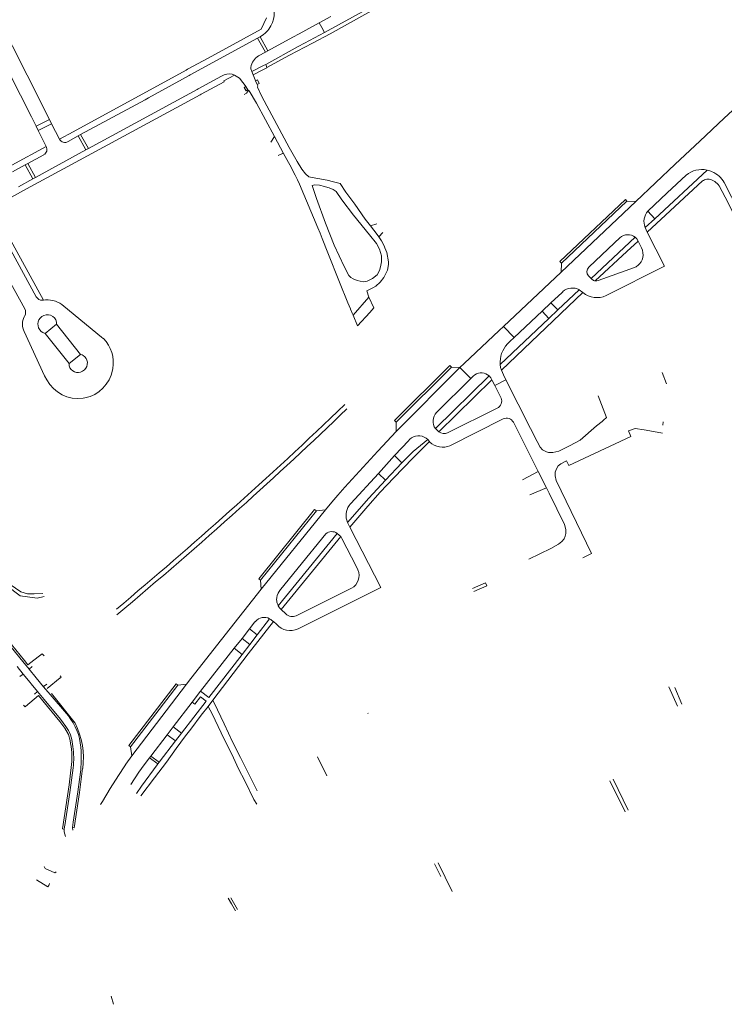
# Model space of a CAD drawing. Extents: x 145000 to 155000, y 457500 to 470000.
# Tile 249 of 256: x 148843 to 149074, y 463640 to 463963. Entities that reach past the tile are written whole.
import ezdxf

# ---------------------------------------------------------------- set-up
doc = ezdxf.new("R2010")
doc.units = 0
doc.header["$LTSCALE"] = 0.2
doc.header["$MEASUREMENT"] = 0
doc.layers.add('kant verharding', color=252, linetype='Continuous', lineweight=0)

msp = doc.modelspace()

# ---------------------------------------------------------------- linework, layer by layer
at = {"layer": 'kant verharding', "lineweight": 0}
for p, q in [((148849.73, 463935.36), (148825.05, 463984.16)), ((148942.58, 463958.68), (148956.36, 463966.27)), ((148940.89, 463961.86), (148934.27, 463958.24)), ((148944.69, 463963.93), (148940.89, 463961.86)), ((148940.89, 463961.86), (148941.7, 463960.33)), ((148832.01, 463959.36), (148846.48, 463930.98)), ((148934.27, 463958.24), (148932.27, 463957.15)), ((148942.58, 463958.68), (148936, 463955.15)), ((148941.7, 463960.33), (148942.58, 463958.68)), ((148898.55, 463944.79), (148920.67, 463956.84)), ((148920.67, 463956.84), (148921.47, 463957.28)), ((148920.67, 463956.84), (148923.21, 463952.2)), ((148921.47, 463957.28), (148921.61, 463957.35)), ((148924, 463952.64), (148921.47, 463957.28)), ((148932.27, 463957.15), (148924, 463952.64)), ((148934.01, 463954.06), (148936, 463955.15)), ((148923.21, 463952.2), (148920.98, 463950.99)), ((148924, 463952.64), (148923.21, 463952.2)), ((148923.32, 463948.24), (148934.01, 463954.06)), ((148904.47, 463950.32), (148897.7, 463946.64)), ((148897.7, 463946.64), (148897.18, 463946.35)), ((148918.77, 463945.9), (148919.22, 463944.79)), ((148919.22, 463944.79), (148921.92, 463946.2)), ((148923.7, 463947.22), (148923.32, 463948.24)), ((148898.19, 463944.59), (148898.55, 463944.79)), ((148915.8, 463942.26), (148916.55, 463941.29)), ((148919.22, 463944.79), (148919.89, 463943.11)), ((148919.89, 463943.11), (148920.01, 463942.81)), ((148920.01, 463942.81), (148920.54, 463941.6)), ((148865.14, 463920.6), (148900.79, 463940.02)), ((148916.55, 463941.29), (148916.79, 463940.99)), ((148917.49, 463939.89), (148916.79, 463940.99)), ((148917.63, 463939.66), (148917.49, 463939.89)), ((148849.97, 463934.88), (148849.73, 463935.36)), ((148901.8, 463938.25), (148902.12, 463938.43)), ((148920.36, 463935.54), (148926.19, 463924.55)), ((148852.37, 463930.13), (148849.97, 463934.88)), ((148846.48, 463930.98), (148847.97, 463927.98)), ((148852.37, 463930.13), (148847.97, 463927.98)), ((148853.08, 463928.73), (148852.37, 463930.13)), ((148847.97, 463927.98), (148848.69, 463926.54)), ((148848.69, 463926.54), (148853.08, 463928.73)), ((148851.26, 463921.3), (148848.69, 463926.54)), ((148853.08, 463928.73), (148855.63, 463923.73)), ((148862.61, 463925.21), (148868.74, 463928.55)), ((148855.63, 463923.73), (148855.67, 463923.67)), ((148858.47, 463922.94), (148861.8, 463924.76)), ((148861.8, 463924.76), (148862.61, 463925.21)), ((148864.32, 463920.16), (148861.8, 463924.76)), ((148862.61, 463925.21), (148865.14, 463920.6)), ((148924.98, 463922.69), (148926.19, 463924.55)), ((148926.19, 463924.55), (148929.16, 463919.03)), ((148840.02, 463915.11), (148851.28, 463921.27)), ((148864.32, 463920.16), (148847.77, 463911.11)), ((148851.28, 463921.27), (148851.26, 463921.3)), ((148865.14, 463920.6), (148864.32, 463920.16)), ((148850.52, 463918.6), (148845.24, 463915.72)), ((148927.6, 463918.44), (148927.4, 463918.35)), ((148929.16, 463919.03), (148930.77, 463916.06)), ((148840.27, 463913.01), (148844.42, 463915.28)), ((148844.42, 463915.28), (148845.24, 463915.72)), ((148846.95, 463910.66), (148844.42, 463915.28)), ((148845.24, 463915.72), (148847.77, 463911.11)), ((149068.13, 463913.52), (149051.02, 463897.55)), ((149069.06, 463913.26), (149068.13, 463913.52)), ((148846.95, 463910.66), (148842.25, 463908.09)), ((148847.77, 463911.11), (148846.95, 463910.66)), ((149066.65, 463910.02), (149048.52, 463893.18)), ((149066.95, 463910.15), (149066.65, 463910.02)), ((149068.84, 463910.54), (149068.4, 463910.55)), ((149089.6, 463878.23), (149073.79, 463909.43)), ((149044.72, 463903.21), (149020.21, 463880.03)), ((149041.83, 463903.32), (149020.36, 463883)), ((149044.72, 463903.21), (149041.83, 463903.32)), ((148848.05, 463871.94), (148832.4, 463900.54)), ((149048.74, 463900.05), (149051.02, 463897.55)), ((149051.02, 463897.55), (149047.78, 463894.73)), ((148850.47, 463870.9), (148836.61, 463896.06)), ((148959.75, 463895.94), (148957.7, 463895.23)), ((149048.52, 463893.18), (149047.78, 463894.73)), ((148830.88, 463892.17), (148844.25, 463868.01)), ((148941.86, 463891.09), (148943.73, 463886.39)), ((148961.71, 463893.06), (148960.45, 463891.6)), ((149030.11, 463877.98), (149044.58, 463891.49)), ((149045.51, 463890.27), (149041.78, 463886.8)), ((149045.51, 463890.27), (149046.61, 463887.98)), ((149041.78, 463886.8), (149031.46, 463877.19)), ((149020.36, 463883), (149020.21, 463880.03)), ((149044.31, 463881.57), (149032.42, 463877.3)), ((149020.21, 463880.03), (149001.38, 463862.24)), ((149029.26, 463878.85), (149030.11, 463877.98)), ((149030.44, 463877.66), (149030.11, 463877.98)), ((149019.15, 463867.64), (149026.18, 463874.3)), ((149026.18, 463874.3), (149027.36, 463873.36)), ((148850.02, 463870.84), (148850.47, 463870.9)), ((148850.47, 463870.9), (148851.12, 463870.95)), ((148957.18, 463871.89), (148951.99, 463865.96)), ((149027.36, 463873.36), (149000.66, 463847.91)), ((149016.9, 463869.95), (149020.54, 463873.39)), ((149013.99, 463867.21), (149016.9, 463869.95)), ((149016.25, 463864.89), (149019.15, 463867.64)), ((149019.15, 463867.64), (149016.9, 463869.95)), ((148844.08, 463865.41), (148844.27, 463865.77)), ((148849.31, 463864.98), (148849.88, 463865.49)), ((148951.7, 463866.62), (148951.99, 463865.96)), ((148951.99, 463865.96), (148953.42, 463862.43)), ((149016.25, 463864.89), (149000.29, 463849.73)), ((149004.83, 463858.57), (149013.99, 463867.21)), ((149013.99, 463867.21), (149016.25, 463864.89)), ((148854.74, 463862.98), (148850.93, 463859.96)), ((148854.68, 463863.68), (148854.74, 463862.98)), ((148862.57, 463853.02), (148854.74, 463862.98)), ((149001.38, 463862.24), (148999.97, 463860.95)), ((149001.38, 463862.24), (149004.83, 463858.57)), ((148850.93, 463859.96), (148850.2, 463860.22)), ((148858.8, 463850.06), (148850.93, 463859.96)), ((148999.97, 463860.95), (148988.44, 463850.05)), ((149003.47, 463857.27), (149004.83, 463858.57)), ((149002.64, 463856.48), (149003.47, 463857.27)), ((148862.57, 463853.02), (148858.8, 463850.06)), ((148858.81, 463849.26), (148858.8, 463850.06)), ((148873.14, 463848.42), (148873.04, 463847.94)), ((148966.1, 463827.78), (148987.05, 463848.73)), ((148984.23, 463848.86), (148966.11, 463830.8)), ((148987.05, 463848.73), (148984.23, 463848.86)), ((148988.44, 463850.05), (148987.05, 463848.73)), ((148987.05, 463848.73), (148990.6, 463845.12)), ((148863.88, 463847.97), (148863.25, 463847.51)), ((148996.62, 463846), (148979.02, 463828.7)), ((148990.6, 463845.12), (148979.37, 463833.97)), ((149001.3, 463846.39), (149000.66, 463847.91)), ((149002.16, 463844.72), (149001.3, 463846.39)), ((149053.35, 463847.07), (149054.79, 463843.35)), ((148980.13, 463827.68), (148997.5, 463844.72)), ((148997.59, 463844.54), (148997.5, 463844.72)), ((148998.46, 463842.88), (148997.59, 463844.54)), ((149002.16, 463844.72), (148998.46, 463842.88)), ((148998.46, 463842.88), (149000.57, 463838.75)), ((149010.24, 463828.72), (149002.16, 463844.72)), ((148864.01, 463838.77), (148863.39, 463838.66)), ((148999.28, 463835.43), (148983.02, 463827.27)), ((148966.11, 463830.8), (148966.1, 463827.78)), ((149001.27, 463831.9), (148983.78, 463823.06)), ((149006.58, 463826.93), (149004.62, 463830.77)), ((149053.61, 463829.88), (149053.75, 463830.96)), ((148975.94, 463825.55), (148976.52, 463825.09)), ((149006.58, 463826.93), (149012.67, 463814.61)), ((149043.1, 463826.15), (149022.75, 463816.56)), ((149042.38, 463827.99), (149043.1, 463826.15)), ((149048.2, 463828.15), (149047.51, 463828.27)), ((149053.48, 463827.25), (149048.2, 463828.15)), ((148965.62, 463819.83), (148970.23, 463824.82)), ((148976.52, 463825.09), (148971.67, 463821.23)), ((148976.52, 463825.09), (148977.04, 463824.5)), ((148977.17, 463824.24), (148977.04, 463824.5)), ((148960.32, 463814.03), (148965.62, 463819.83)), ((148968.02, 463817.51), (148965.62, 463819.83)), ((148971.67, 463821.23), (148968.02, 463817.51)), ((148968.02, 463817.51), (148962.59, 463811.83)), ((149022.75, 463816.56), (149021.97, 463818.1)), ((148960.32, 463814.03), (148951.25, 463804.15)), ((148962.59, 463811.83), (148960.32, 463814.03)), ((149012.67, 463814.61), (149007.62, 463811.88)), ((149012.67, 463814.61), (149015.44, 463809.31)), ((149018.34, 463814.45), (149018.33, 463813.65)), ((149015.44, 463809.31), (149010.02, 463807.03)), ((148940.01, 463801.72), (148921.6, 463779.02)), ((148942.93, 463802.04), (148921.86, 463776)), ((148942.93, 463802.04), (148940.01, 463801.72)), ((148950.93, 463796.42), (148950.18, 463797.93)), ((148946.8, 463794.31), (148927.45, 463770.56)), ((148928.41, 463769.34), (148947.95, 463793.26)), ((148921.6, 463779.02), (148921.86, 463776)), ((148991.22, 463776.28), (148995.41, 463778.14)), ((148995.87, 463777.11), (148991.66, 463775.26)), ((148995.87, 463777.11), (148995.41, 463778.14)), ((148847.32, 463774.54), (148850.19, 463774.62)), ((148926.92, 463772.52), (148926.93, 463772.24)), ((148928.41, 463769.34), (148929.89, 463767.89)), ((148917.99, 463762.97), (148919.81, 463765.27)), ((148924.59, 463766.32), (148920.51, 463761.05)), ((148926.89, 463764.52), (148925.83, 463765.37)), ((148834.51, 463763.45), (148843.69, 463752.24)), ((148835.58, 463763.11), (148844.14, 463752.61)), ((148915.55, 463759.87), (148917.99, 463762.97)), ((148920.51, 463761.05), (148917.99, 463762.97)), ((148920.51, 463761.05), (148918.07, 463757.88)), ((148912.99, 463756.62), (148915.55, 463759.87)), ((148918.07, 463757.88), (148915.55, 463759.87)), ((148918.07, 463757.88), (148915.58, 463754.62)), ((148901.94, 463742.5), (148912.99, 463756.62)), ((148915.58, 463754.62), (148912.99, 463756.62)), ((148843.69, 463752.24), (148845.7, 463749.79)), ((148845.7, 463749.79), (148846.73, 463750.64)), ((148845.7, 463749.79), (148848, 463746.97)), ((148848, 463746.97), (148850.42, 463744.01)), ((148897.39, 463744.87), (148879.37, 463721.29)), ((148897.39, 463744.87), (148894.52, 463744.55)), ((148848.48, 463742.41), (148847.44, 463741.53)), ((148848.48, 463742.41), (148850.64, 463739.8)), ((148850.42, 463744.01), (148852.62, 463741.42)), ((148853.03, 463741.75), (148860.78, 463732.02)), ((148894.52, 463744.55), (148879, 463724.26)), ((148901.94, 463742.5), (148899.23, 463738.93)), ((149055.59, 463743.99), (149058.48, 463737.65)), ((149057.58, 463743.77), (149059.85, 463738.34)), ((148852.62, 463741.42), (148858.59, 463734.41)), ((148892.99, 463730.82), (148899.23, 463738.93)), ((148904.44, 463737.49), (148905.99, 463739.57)), ((148843.87, 463737.95), (148843.83, 463737.99)), ((148956.92, 463735.21), (148956.8, 463735.34)), ((148891.01, 463728.23), (148892.99, 463730.82)), ((148892.99, 463730.82), (148895.74, 463728.82)), ((148895.74, 463728.82), (148893.75, 463726.23)), ((148885.65, 463721.23), (148891.01, 463728.23)), ((148893.75, 463726.23), (148888.42, 463719.29)), ((148891.01, 463728.23), (148893.75, 463726.23)), ((148859.96, 463725.19), (148860.07, 463724.42)), ((148862.62, 463724.22), (148862.73, 463722.94)), ((148879, 463724.26), (148879.37, 463721.29)), ((148885.21, 463720.64), (148885.65, 463721.23)), ((148885.21, 463720.64), (148887.98, 463718.7)), ((148885.65, 463721.23), (148888.42, 463719.29)), ((148888.42, 463719.29), (148887.98, 463718.7)), ((148943.37, 463714.79), (148940.32, 463721.02)), ((149037.29, 463713.63), (149042.28, 463703.49)), ((148857.67, 463694.83), (148857.22, 463696.38)), ((148860.01, 463696.92), (148859.95, 463697.8)), ((148860.53, 463697.71), (148859.95, 463697.8)), ((148980.73, 463681.78), (148978.67, 463685.84)), ((148979.91, 463686.22), (148984.55, 463676.84)), ((148851.87, 463678.32), (148848.11, 463680.65)), ((148912.08, 463672.75), (148910.96, 463674.66)), ((148911.86, 463674.73), (148914.1, 463670.9)), ((148913.4, 463670.5), (148912.08, 463672.75)), ((148873.42, 463639.8), (148872.62, 463642.44))]:
    msp.add_line(p, q, dxfattribs=at)
at = {"layer": 'kant verharding', "lineweight": 0, "flags": 128}
for points in [[(148923.7, 463947.22), (148931.15, 463951.28), (148938.68, 463955.17), (148944.46, 463958.3), (148955.89, 463964.65), (148960.36, 463966.95), (148964.66, 463969.39), (148972.62, 463973.6), (148985.95, 463980.95), (148994.35, 463985.38), (149019.94, 463999.63)], [(148923.61, 463963.46), (148921.83, 463959.8), (148904.47, 463950.32)], [(149095.39, 463950.51), (149073.7, 463930.53), (149065.79, 463923.07)], [(148897.18, 463946.35), (148860.11, 463926.08), (148855.67, 463923.67)], [(148918.77, 463945.9), (148918.44, 463946.75), (148918.43, 463947.24)], [(148918.77, 463945.9), (148922.81, 463947.98), (148923.32, 463948.24)], [(148921.92, 463946.2), (148923.73, 463947.14), (148923.7, 463947.22)], [(148868.74, 463928.55), (148883.75, 463936.6), (148884.87, 463937.21), (148898.19, 463944.59)], [(148900.79, 463940.02), (148901.16, 463940.22), (148908.87, 463944.41), (148909.75, 463944.79)], [(148913.12, 463944.74), (148909.54, 463942.8), (148909.68, 463942.55), (148902.12, 463938.43)], [(148913.12, 463944.74), (148914.69, 463943.69), (148915.8, 463942.26)], [(148920.01, 463942.81), (148920.58, 463943.11), (148921.19, 463941.98), (148920.54, 463941.6)], [(148916.23, 463938.38), (148917.05, 463938.83), (148917.63, 463939.66)], [(148917.49, 463939.89), (148916.88, 463939.54), (148916.25, 463940.67), (148916.79, 463940.99)], [(148920.36, 463935.54), (148917.89, 463939.57), (148917.63, 463939.66)], [(148922.1, 463937.72), (148920.66, 463940.74), (148920.71, 463941.23), (148920.54, 463941.6)], [(148833.74, 463901.27), (148844.87, 463907.35), (148859.62, 463915.38), (148901.8, 463938.25)], [(148922.1, 463937.72), (148931.02, 463920.96), (148933.68, 463916.33), (148935.18, 463913.85), (148936.36, 463912.33), (148937.49, 463911.33), (148938.54, 463911.1), (148940.41, 463910.79)], [(149065.79, 463923.07), (149057.72, 463915.44), (149044.72, 463903.21)], [(148929.16, 463919.03), (148928.88, 463919.03), (148927.6, 463918.44)], [(148930.77, 463916.06), (148931.2, 463915.25), (148932.99, 463911.88)], [(148932.99, 463911.88), (148933.81, 463910.32), (148934.46, 463908.9), (148940.44, 463894.57)], [(148940.41, 463910.79), (148943.45, 463910.28), (148945.62, 463909.68)], [(148945.62, 463909.68), (148947.73, 463909.16), (148949.58, 463906.26), (148952.54, 463902.41), (148955.98, 463897.45), (148957.7, 463895.23)], [(149048.74, 463900.05), (149055.04, 463906.05), (149061.24, 463911.88)], [(148939.58, 463905.56), (148938.61, 463908.49), (148939.41, 463908.68), (148940.99, 463908.57), (148942.61, 463908.19), (148942.99, 463908.06)], [(148942.99, 463908.06), (148944.1, 463907.68), (148945.41, 463907.13), (148946.42, 463906.48), (148948.34, 463903.78), (148952.11, 463898.8), (148957.41, 463892.32), (148959.71, 463889.45), (148960.62, 463887.61), (148961.27, 463885.35), (148961.32, 463883.48), (148961.01, 463881.84)], [(149095.42, 463870.88), (149094.62, 463871.22), (149093.01, 463872.05), (149092.11, 463872.69), (149090.17, 463874.31), (149088.55, 463876.23), (149087.08, 463878.81), (149074.02, 463904.68), (149072.08, 463908.42)], [(148961.01, 463881.84), (148960.65, 463880.57), (148959.87, 463879.2), (148958.36, 463877.95), (148956.62, 463877.08), (148955.27, 463876.91), (148953.31, 463877.31), (148952.05, 463877.86), (148951.23, 463878.32), (148950.59, 463878.97), (148949.1, 463881.9), (148945.82, 463888.93), (148942.9, 463896.12), (148940.02, 463904.24), (148939.58, 463905.56)], [(149020.36, 463883), (149019.82, 463883.55), (149041.32, 463903.9), (149041.83, 463903.32)], [(148940.44, 463894.57), (148941.14, 463892.88), (148941.86, 463891.09)], [(148957.7, 463895.23), (148959.86, 463892.45), (148960.45, 463891.6)], [(148960.45, 463891.6), (148961.34, 463890.32), (148962.22, 463888.72), (148962.42, 463888.02), (148963.05, 463886.49), (148963.58, 463883.46), (148963.6, 463882.56), (148963.3, 463880.66), (148962.13, 463878.31), (148960.88, 463876.8), (148959.41, 463875.45), (148958.48, 463874.95), (148956.48, 463873.95), (148957.18, 463871.89)], [(149039.47, 463891.32), (149037.77, 463889.72), (149029.31, 463881.71)], [(149048.52, 463893.18), (149054.21, 463882.02), (149035.06, 463872.36)], [(149044.58, 463891.49), (149045.14, 463890.93), (149045.51, 463890.27)], [(148943.73, 463886.39), (148947.57, 463876.79), (148950.23, 463870.03), (148951.11, 463867.99)], [(148953.42, 463862.43), (148957.47, 463866.81), (148958.77, 463868.29), (148957.18, 463871.89)], [(148857.07, 463868.88), (148869.48, 463858.76), (148870.05, 463858.25)], [(148951.11, 463867.99), (148951.15, 463867.89)], [(148951.15, 463867.89), (148951.7, 463866.62)], [(148851.5, 463844.67), (148850.76, 463846.01), (148844.09, 463860.57)], [(148862.57, 463853.02), (148863.1, 463852.95), (148863.47, 463852.75)], [(148966.11, 463830.8), (148965.58, 463831.34), (148983.7, 463849.37), (148984.23, 463848.86)], [(149000.66, 463847.91), (149000.41, 463848.81), (149000.29, 463849.73)], [(148991.98, 463846.31), (148991.38, 463845.87), (148990.6, 463845.12)], [(148997.5, 463844.72), (148997.14, 463845.38), (148996.62, 463846)], [(149013.33, 463822.59), (149014.18, 463821.76), (149015.41, 463821.1), (149016.16, 463820.82), (149017.52, 463820.82), (149019.51, 463821.35), (149023.05, 463823.03), (149026.52, 463824.89), (149031.88, 463829.67), (149033.7, 463831.09), (149034.18, 463831.53), (149035.14, 463832.33), (149032.37, 463839.45)], [(149047.51, 463828.27), (149044.49, 463828.78), (149042.38, 463827.99)], [(148942.93, 463802.04), (148945.04, 463804.61), (148946.97, 463806.88), (148949.28, 463809.46), (148960.16, 463821.3), (148966.1, 463827.78)], [(148979.02, 463828.7), (148979.55, 463828.16), (148980.13, 463827.68)], [(149010.24, 463828.72), (149012.35, 463824.45), (149013.33, 463822.59)], [(148950.93, 463796.42), (148956.84, 463803.29), (148960.93, 463807.82), (148965.35, 463812.56), (148971.61, 463819.04), (148977.04, 463824.5)], [(149021.97, 463818.1), (149020.13, 463817.2), (149019.3, 463816.54), (149018.71, 463815.52), (149018.34, 463814.47), (149018.34, 463814.45)], [(149018.33, 463813.65), (149018.32, 463813.25), (149018.57, 463811.67)], [(148962.59, 463811.83), (148957.11, 463805.86), (148950.18, 463797.93)], [(149018.57, 463811.67), (149030.24, 463787.78), (149027.42, 463786.32)], [(149015.44, 463809.31), (149016.34, 463807.57), (149021.36, 463797.19)], [(148921.6, 463779.02), (148921.05, 463779.44), (148939.38, 463802.16), (148940.01, 463801.72)], [(148950.93, 463796.42), (148961.11, 463776.59), (148943.18, 463767.65), (148933.93, 463762.99)], [(149021.36, 463797.19), (149021.63, 463796.53), (149021.77, 463795.48), (149021.77, 463794.33), (149021.6, 463793.43), (149021.21, 463792.54), (149020.47, 463791.62), (149019.41, 463790.76), (149016.88, 463789.35), (149009.63, 463785.91)], [(148943.03, 463794.15), (148933.98, 463782.97), (148927.9, 463775.44)], [(148946.8, 463794.31), (148947.46, 463793.79), (148947.95, 463793.26)], [(148953.52, 463782.4), (148953.11, 463783.3), (148948.33, 463792.7), (148947.95, 463793.26)], [(148832.53, 463787.24), (148834.09, 463783.29), (148835.18, 463781.16), (148837.74, 463778.75), (148843.01, 463775.15), (148845.14, 463774.48), (148847.32, 463774.54)], [(148831.63, 463786.7), (148833.65, 463780.63), (148842.8, 463773.85), (148848.34, 463773.02), (148850.61, 463773.6)], [(148921.86, 463776), (148908.82, 463759.48), (148898.78, 463746.75), (148897.39, 463744.87)], [(148933.36, 463767.28), (148942.06, 463771.61), (148951.48, 463776.33)], [(148905.99, 463739.57), (148917.58, 463754.76), (148925.83, 463765.37)], [(148924.59, 463766.32), (148925.03, 463766.05), (148925.39, 463765.78), (148925.83, 463765.37)], [(148849.06, 463754.11), (148849.99, 463754.84), (148850.59, 463754.12)], [(148915.58, 463754.62), (148904.71, 463740.47), (148901.94, 463742.5)], [(148844.14, 463752.61), (148845.33, 463751.15), (148847.29, 463752.7)], [(148847.29, 463752.7), (148849.06, 463754.11)], [(148841.76, 463750.66), (148843.78, 463748.18)], [(148843.78, 463748.18), (148842.71, 463747.33)], [(148843.78, 463748.18), (148846.07, 463745.37)], [(148846.07, 463745.37), (148846.41, 463744.96)], [(148846.41, 463744.96), (148848.48, 463742.41)], [(148850.45, 463744.03), (148851.48, 463744.85)], [(148855.94, 463746.92), (148851.68, 463743.45)], [(148855.86, 463747.59), (148856.18, 463747.12), (148855.96, 463746.94)], [(148855.96, 463746.94), (148855.94, 463746.92)], [(148879, 463724.26), (148878.46, 463724.71), (148893.93, 463744.99), (148894.52, 463744.55)], [(148850.42, 463744.01), (148850.45, 463744.03)], [(148850.18, 463739.42), (148848.77, 463741.12), (148844.53, 463737.53)], [(148859.13, 463726.4), (148858.6, 463728.33), (148857.47, 463730.38), (148855.79, 463732.63), (148850.18, 463739.42)], [(148850.64, 463739.8), (148855.95, 463733.38), (148857.77, 463730.96)], [(148899.23, 463738.93), (148900.05, 463738.31), (148901.89, 463740.69), (148903.81, 463739.29), (148895.74, 463728.82)], [(148920.49, 463709.88), (148915.08, 463720.8), (148912.59, 463725.73), (148909.68, 463731.84), (148907.55, 463736.42), (148905.99, 463739.57)], [(148844.53, 463737.53), (148844.4, 463737.42), (148843.87, 463737.95)], [(148882.33, 463708.23), (148886.86, 463714.09), (148890.78, 463719.28), (148893.93, 463723.69), (148897, 463727.87), (148898.75, 463730.1), (148902.14, 463734.66), (148904.44, 463737.49)], [(148920.42, 463705.45), (148919.47, 463707.01), (148916.44, 463713.09), (148914.43, 463717.02), (148912.17, 463721.85), (148909.66, 463726.8), (148905.8, 463735.11), (148904.44, 463737.49)], [(148879.37, 463721.29), (148877.44, 463718.58), (148877.13, 463718.1)], [(148879.05, 463711.88), (148881.73, 463715.96), (148883.49, 463718.4), (148885.21, 463720.64)], [(148856.66, 463697.33), (148858.82, 463711.78), (148859.64, 463718.51)], [(148860.14, 463717.35), (148859.08, 463709.26), (148857.41, 463698.49)], [(148862.52, 463715.96), (148861.65, 463709.54), (148860.12, 463699.61), (148859.95, 463697.8)], [(148863.27, 463717.13), (148862.22, 463709.26), (148860.53, 463697.71)], [(148877.13, 463718.1), (148875, 463714.87), (148872.34, 463710.6), (148869.73, 463706.33), (148869.16, 463705.39)], [(148887.98, 463718.7), (148887.72, 463718.37), (148882.61, 463711.4), (148880.92, 463709.02)], [(149041.28, 463703.01), (149036.25, 463713.1)], [(148857.21, 463697.21), (148856.66, 463697.33)], [(148850.65, 463685.07), (148850.98, 463684.38), (148854.15, 463682.98), (148854.63, 463683.32)], [(148852.44, 463679.47), (148852.18, 463678.83), (148851.87, 463678.32)]]:
    msp.add_lwpolyline(points, dxfattribs=at)
at = {"layer": 'kant verharding', "lineweight": 0}
for centre, radius, start, end in [((148917.05, 463965.21), 9.08, 331.4968, 30.1894), ((148917.05, 463965.21), 9.08, 300.1271, 331.5063), ((148923.42, 463946.59), 5.02, 118.9686, 172.5925), ((148911.38, 463940.82), 4.29, 66.1185, 112.3754), ((148857.39, 463924.53), 1.92, 206.6484, 304.1648), ((148849.65, 463920.29), 1.9, 297.294, 30.8607), ((149066.56, 463905.35), 8.3, 67.2489, 72.488), ((149066.55, 463905.32), 8.32, 29.5894, 67.2481), ((149068.66, 463906.89), 3.68, 94.036, 117.5926), ((149067.8, 463905.43), 5.21, 34.9309, 78.5664), ((149052.57, 463896.61), 5.14, 138.1232, 201.4588), ((149042.13, 463888.31), 4.02, 52.3701, 131.4631), ((149030.81, 463880.25), 2.09, 135.9213, 221.9888), ((148849.88, 463872.9), 2.06, 207.7033, 273.8665), ((148842.38, 463866.88), 2.19, 329.5363, 31.1792), ((148994.1, 463843.22), 3.76, 47.8747, 124.5446), ((147919.86, 464909.53), 1488.41, 311.94637, 313.79595), ((148982.45, 463831.12), 4.2, 137.2344, 215.149), ((149002.35, 463829.57), 2.57, 27.9094, 114.8004), ((148955.28, 463800.26), 5.6, 145.1386, 204.5267), ((148955.23, 463800.3), 5.54, 135.9981, 145.2148), ((147874.32, 464963.08), 1558.68, 309.91786, 311.87601), ((148945.01, 463791.93), 2.98, 53.2379, 131.7742), ((148949.32, 463780.44), 4.64, 297.7012, 24.9536), ((148931.17, 463772.72), 4.26, 142.746, 182.7244), ((148931.61, 463772.37), 4.82, 140.409, 142.5619), ((148931.44, 463772.72), 4.53, 186.0539, 208.4011), ((148931.42, 463772.68), 4.49, 208.1096, 228.0727), ((148932.11, 463770.36), 3.32, 228.1152, 292.195), ((148832.43, 463720.71), 27.3, 355.3927, 12.026), ((148863.66, 463696.85), 6.46, 176.7798, 184.1721), ((148863.68, 463696.84), 6.48, 165.286, 176.7466)]:
    msp.add_arc(centre, radius, start, end, dxfattribs=at)
at = {"layer": 'kant verharding', "lineweight": 0, "extrusion": (0, 0, -1)}
for centre, radius, start, end in [((-149066.34, 463905.78), 7.95, 50.1445, 103.0548), ((-149042.53, 463885.82), 4.62, 152.1156, 231.8332), ((-149042.53, 463885.82), 4.61, 231.8152, 247.2864), ((-149031.73, 463879.13), 1.96, 277.8284, 311.1946), ((-149031.73, 463879.12), 1.95, 249.2397, 277.8695), ((-149023.98, 463870.04), 4.8, 48.78, 117.3121), ((-148851.64, 463862.83), 8.14, 86.3803, 131.9165), ((-149024.04, 463869.97), 4.89, 44.318, 48.7249), ((-149032.03, 463879.07), 7.37, 245.69, 309.2359), ((-148848.81, 463863), 5.31, 332.6871, 26.9581), ((-148851.71, 463862.96), 3.13, 298.8505, 40.0846), ((-148851.68, 463863.02), 3.07, 53.8766, 167.4915), ((-148862.26, 463850.41), 11.06, 134.833, 190.3448), ((-149008.92, 463850.5), 8.67, 354.8912, 43.6056), ((-148861.76, 463850.2), 3.07, 123.7296, 226.4953), ((-148861.72, 463850.14), 3.04, 239.8512, 343.2525), ((-148861.73, 463850.05), 11.51, 190.5642, 258.535), ((-148861.86, 463850.39), 11.83, 262.5725, 331.0731), ((-148998.21, 463837.75), 2.56, 157.0321, 245.4307), ((-147948.04, 464880.03), 1446.11, 226.18108, 228.22484), ((-148973.47, 463822.2), 4.16, 46.6248, 126.361), ((-148981.9, 463829.8), 2.76, 246.1541, 310.0061), ((-148973.37, 463822.28), 4.03, 38.94, 46.825), ((-148981.46, 463829.17), 6.54, 249.2034, 311.0586), ((-147961.97, 464861.66), 1423.13, 228.15036, 230.12325), ((-148923.49, 463762.5), 4.6, 37.0017, 39.7502), ((-148922.81, 463763.03), 3.74, 40.198, 118.4195), ((-148931.38, 463768.22), 5.82, 244.0394, 320.4469), ((-148844.66, 463723.01), 18, 140.7156, 176.1364), ((-148839.02, 463720.73), 24.52, 152.5711, 188.4331), ((-148848.7, 463724.22), 11.3, 143.3841, 175.1019), ((-148833.03, 463720.62), 27.3, 172.006, 186.8749), ((-148827.01, 463720.52), 35.81, 176.1368, 187.3267)]:
    msp.add_arc(centre, radius, start, end, dxfattribs=at)

doc.saveas('drawing.dxf')
